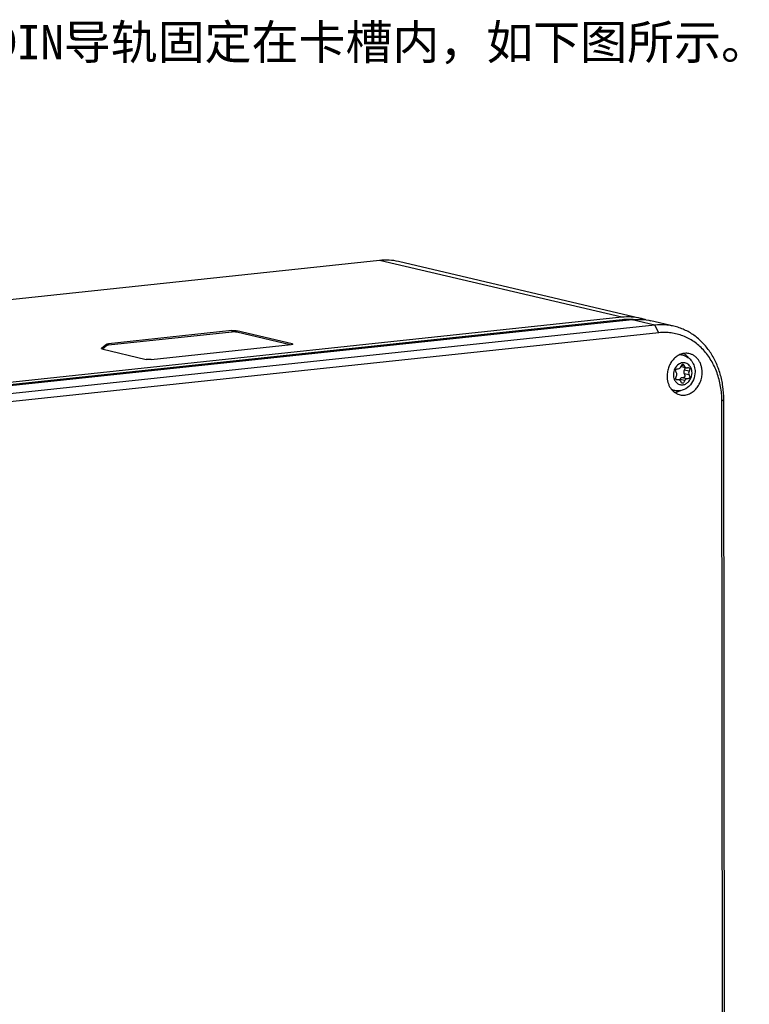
# Model space of a CAD drawing. Header units: millimetres. Extents: x 0 to 2731, y -3524 to -2222.
# Tile 221 of 221: x 2625 to 2731, y -2521 to -2378. Entities that reach past the tile are written whole.
import ezdxf

# ---------------------------------------------------------------- set-up
doc = ezdxf.new("R2010")
doc.units = ezdxf.units.MM
doc.header["$LTSCALE"] = 46.255
doc.layers.add('00_COMPONENTS', color=7, linetype='CONTINUOUS')
doc.layers.add('50_ALL_DETAILS', color=7, linetype='CONTINUOUS')
doc.styles.get("Standard").update_dxf_attribs({"font": 'simfang.ttf'})

msp = doc.modelspace()

# ---------------------------------------------------------------- linework, layer by layer
at = {"layer": '00_COMPONENTS', "color": 7}
for p, q in [((2676.85, -2413.091), (2567.123, -2424.758)), ((2714.789, -2421.512), (2679.602, -2413.258)), ((2712.037, -2421.345), (2602.31, -2433.012)), ((2602.366, -2433.321), (2712.093, -2421.654)), ((2713.538, -2421.697), (2603.811, -2433.364)), ((2716.873, -2422.479), (2607.146, -2434.147)), ((2719.625, -2422.646), (2716.29, -2421.864)), ((2717.43, -2423.597), (2607.703, -2435.264)), ((2655.405, -2423.292), (2637.464, -2425.2)), ((2655.405, -2423.49), (2637.464, -2425.397)), ((2664.159, -2425.204), (2656.098, -2423.313)), ((2663.857, -2425.331), (2656.099, -2423.511)), ((2637.251, -2425.25), (2636.448, -2425.888)), ((2637.252, -2425.448), (2636.6, -2425.966)), ((2643.655, -2427.479), (2664.021, -2425.313)), ((2636.523, -2425.947), (2642.961, -2427.458)), ((2720.943, -2426.867), (2720.511, -2426.766)), ((2720.702, -2428.505), (2721.408, -2428.67)), ((2719.879, -2430.315), (2720.39, -2430.435)), ((2719.744, -2431.978), (2719.312, -2431.877)), ((2726.765, -2610.252), (2726.585, -2433.487)), ((2727.04, -2610.034), (2726.86, -2433.268))]:
    msp.add_line(p, q, dxfattribs=at)
at = {"layer": '00_COMPONENTS', "color": 4}
for p, q in [((2712.037, -2421.345), (2676.85, -2413.091)), ((2712.093, -2421.654), (2712.669, -2421.789)), ((2716.873, -2422.479), (2713.538, -2421.697)), ((2717.43, -2423.597), (2716.873, -2422.479)), ((2655.405, -2423.292), (2655.405, -2423.49)), ((2656.098, -2423.313), (2656.099, -2423.511)), ((2637.251, -2425.25), (2637.252, -2425.448)), ((2637.464, -2425.2), (2637.464, -2425.397)), ((2664.159, -2425.204), (2664.159, -2425.291)), ((2636.448, -2425.888), (2636.448, -2425.919)), ((2721.171, -2428.462), (2720.704, -2428.353)), ((2721.496, -2430.297), (2720.79, -2430.132)), ((2721.815, -2429.194), (2721.109, -2429.029)), ((2721.815, -2429.716), (2721.109, -2429.551)), ((2720.262, -2430.432), (2719.892, -2430.345)), ((2721.191, -2430.539), (2720.485, -2430.373)), ((2726.585, -2433.487), (2726.86, -2433.268))]:
    msp.add_line(p, q, dxfattribs=at)
for centre, radius, start, end in [((2720.538, -2428.691), 1.871, 94.38113, 95.40977), ((2721.13, -2429.374), 1.456, 121.9982, 123.26955), ((2721.121, -2429.36), 1.44, 121.22549, 121.99726), ((2721.112, -2429.346), 1.423, 119.92436, 121.22653), ((2721.202, -2429.739), 1.649, 197.71723, 198.60615), ((2721.148, -2429.758), 1.591, 198.58782, 202.52568), ((2720.189, -2430.167), 1.866, 238.49993, 239.3844), ((2720.186, -2430.172), 1.861, 239.38455, 239.9687)]:
    msp.add_arc(centre, radius, start, end, dxfattribs=at)
at = {"layer": '00_COMPONENTS', "color": 7}
for centre, radius, start, end in [((2722.455, -2429.261), 1.974, 156.79947, 157.59099), ((2720.773, -2428.2), 0.313, 244.86603, 253.29526), ((2720.772, -2428.203), 0.31, 253.32582, 256.88521), ((2720.319, -2430.74), 0.312, 64.9034, 76.84195)]:
    msp.add_arc(centre, radius, start, end, dxfattribs=at)
for points, knots in [([(2679.602, -2413.258), (2679.155, -2413.153), (2678.238, -2413.019), (2677.31, -2413.042), (2676.85, -2413.091)], [0, 0, 0, 0, 0.4977019, 1, 1, 1, 1]), ([(2714.789, -2421.512), (2714.342, -2421.407), (2713.424, -2421.273), (2712.497, -2421.296), (2712.037, -2421.345)], [0, 0, 0, 0, 0.497703, 1, 1, 1, 1]), ([(2715.533, -2421.724), (2715.471, -2421.703), (2715.226, -2421.624), (2714.977, -2421.556), (2714.789, -2421.512)], [0, 0, 0, 0, 0.250198, 1, 1, 1, 1]), ([(2712.093, -2421.654), (2712.397, -2421.622), (2713.006, -2421.591), (2713.616, -2421.629), (2713.917, -2421.665)], [0, 0, 0, 0, 0.5020261, 1, 1, 1, 1]), ([(2713.538, -2421.697), (2713.998, -2421.648), (2714.925, -2421.625), (2715.843, -2421.759), (2716.29, -2421.864)], [0, 0, 0, 0, 0.502297, 1, 1, 1, 1]), ([(2719.625, -2422.646), (2719.178, -2422.541), (2718.261, -2422.407), (2717.334, -2422.43), (2716.873, -2422.479)], [0, 0, 0, 0, 0.497703, 1, 1, 1, 1]), ([(2726.86, -2433.268), (2726.859, -2432.637), (2726.774, -2431.385), (2726.389, -2429.568), (2725.859, -2428.143), (2725.316, -2427.087), (2724.71, -2426.111), (2723.823, -2425.014), (2722.769, -2424.104), (2721.854, -2423.517), (2721.138, -2423.149), (2720.395, -2422.854), (2719.883, -2422.707), (2719.625, -2422.646)], [0, 0, 0, 0, 0.1368135, 0.2707126, 0.4009995, 0.4647093, 0.5274106, 0.6497673, 0.7686327, 0.8270808, 0.8850154, 0.9425974, 1, 1, 1, 1]), ([(2655.405, -2423.292), (2655.465, -2423.286), (2655.59, -2423.278), (2655.775, -2423.278), (2655.926, -2423.287), (2656.032, -2423.3), (2656.078, -2423.308), (2656.098, -2423.313)], [0, 0, 0, 0, 0.2594646, 0.5397347, 0.7992428, 0.9090168, 1, 1, 1, 1]), ([(2656.099, -2423.511), (2656.078, -2423.506), (2656.032, -2423.497), (2655.926, -2423.484), (2655.776, -2423.475), (2655.59, -2423.476), (2655.465, -2423.483), (2655.405, -2423.49)], [0, 0, 0, 0, 0.0909832, 0.2007572, 0.4602653, 0.7405354, 1, 1, 1, 1]), ([(2726.585, -2433.487), (2726.584, -2432.785), (2726.469, -2431.395), (2725.951, -2429.406), (2725.24, -2427.89), (2724.519, -2426.812), (2723.915, -2426.084), (2723.248, -2425.436), (2722.525, -2424.875), (2721.752, -2424.407), (2720.938, -2424.036), (2720.089, -2423.765), (2719.215, -2423.598), (2718.324, -2423.536), (2717.727, -2423.565), (2717.43, -2423.597)], [0, 0, 0, 0, 0.1383679, 0.2729338, 0.4028043, 0.465957, 0.5279107, 0.5887569, 0.6486357, 0.7077321, 0.766269, 0.8244976, 0.8826848, 0.9410998, 1, 1, 1, 1]), ([(2637.251, -2425.25), (2637.255, -2425.247), (2637.264, -2425.242), (2637.289, -2425.231), (2637.331, -2425.22), (2637.392, -2425.208), (2637.439, -2425.203), (2637.464, -2425.2)], [0, 0, 0, 0, 0.0639908, 0.1460603, 0.3649678, 0.652742, 1, 1, 1, 1]), ([(2637.464, -2425.397), (2637.439, -2425.4), (2637.392, -2425.406), (2637.331, -2425.417), (2637.289, -2425.429), (2637.264, -2425.439), (2637.255, -2425.445), (2637.252, -2425.448)], [0, 0, 0, 0, 0.347258, 0.6350322, 0.8539397, 0.9360092, 1, 1, 1, 1]), ([(2664.243, -2425.248), (2664.243, -2425.256), (2664.229, -2425.267), (2664.208, -2425.277), (2664.182, -2425.286), (2664.15, -2425.294), (2664.096, -2425.304), (2664.052, -2425.31), (2664.021, -2425.313)], [0, 0, 0, 0, 0.1022244, 0.1892015, 0.3027608, 0.4423887, 0.6066163, 1, 1, 1, 1]), ([(2664.159, -2425.204), (2664.171, -2425.207), (2664.192, -2425.212), (2664.216, -2425.222), (2664.23, -2425.23), (2664.239, -2425.236), (2664.243, -2425.243), (2664.243, -2425.248)], [0, 0, 0, 0, 0.381146, 0.6707586, 0.7814305, 0.8707946, 1, 1, 1, 1]), ([(2636.438, -2425.904), (2636.438, -2425.902), (2636.439, -2425.896), (2636.444, -2425.891), (2636.448, -2425.888)], [0, 0, 0, 0, 0.2112693, 1, 1, 1, 1]), ([(2636.523, -2425.947), (2636.511, -2425.945), (2636.489, -2425.939), (2636.465, -2425.93), (2636.451, -2425.922), (2636.443, -2425.915), (2636.438, -2425.908), (2636.438, -2425.904)], [0, 0, 0, 0, 0.3811449, 0.670758, 0.7814297, 0.8707945, 1, 1, 1, 1]), ([(2721.784, -2426.614), (2721.691, -2426.597), (2721.5, -2426.574), (2721.211, -2426.581), (2720.921, -2426.626), (2720.536, -2426.739), (2720.072, -2426.977), (2719.581, -2427.392), (2719.171, -2427.919), (2718.864, -2428.531), (2718.672, -2429.197), (2718.629, -2429.659), (2718.629, -2429.889)], [0, 0, 0, 0, 0.0554998, 0.111447, 0.1681449, 0.2258475, 0.3447486, 0.4690627, 0.5983549, 0.7312839, 0.8659032, 1, 1, 1, 1]), ([(2720.943, -2426.867), (2721.197, -2426.926), (2721.689, -2427.146), (2722.261, -2427.719), (2722.615, -2428.458), (2722.694, -2429.004), (2722.694, -2429.278)], [0, 0, 0, 0, 0.2446488, 0.491465, 0.7434267, 1, 1, 1, 1]), ([(2721.054, -2426.607), (2721.189, -2426.687), (2721.445, -2426.881), (2721.655, -2427.124), (2721.749, -2427.256)], [0, 0, 0, 0, 0.4920807, 1, 1, 1, 1]), ([(2723.725, -2429.347), (2723.725, -2429.181), (2723.702, -2428.852), (2723.598, -2428.375), (2723.427, -2427.932), (2723.195, -2427.534), (2722.906, -2427.194), (2722.568, -2426.919), (2722.192, -2426.719), (2721.921, -2426.64), (2721.784, -2426.614)], [0, 0, 0, 0, 0.1371507, 0.2712695, 0.4016291, 0.5278686, 0.6500643, 0.7687643, 0.8849631, 1, 1, 1, 1]), ([(2643.655, -2427.479), (2643.595, -2427.485), (2643.47, -2427.493), (2643.285, -2427.493), (2643.134, -2427.484), (2643.028, -2427.471), (2642.982, -2427.463), (2642.961, -2427.458)], [0, 0, 0, 0, 0.2594646, 0.5397347, 0.7992428, 0.9090168, 1, 1, 1, 1]), ([(2720.25, -2428.81), (2720.329, -2428.806), (2720.496, -2428.735), (2720.596, -2428.59), (2720.63, -2428.508)], [0, 0, 0, 0, 0.4737109, 1, 1, 1, 1]), ([(2720.641, -2428.483), (2720.663, -2428.432), (2720.705, -2428.344), (2720.777, -2428.238), (2720.854, -2428.174), (2720.913, -2428.167), (2720.937, -2428.173)], [0, 0, 0, 0, 0.3631475, 0.6373218, 0.8373892, 1, 1, 1, 1]), ([(2720.937, -2428.173), (2720.984, -2428.184), (2721.084, -2428.279), (2721.139, -2428.391), (2721.171, -2428.462)], [0, 0, 0, 0, 0.3820238, 1, 1, 1, 1]), ([(2721.213, -2428.623), (2721.227, -2428.677), (2721.206, -2428.825), (2721.148, -2428.953), (2721.109, -2429.029)], [0, 0, 0, 0, 0.3968945, 1, 1, 1, 1]), ([(2721.171, -2428.462), (2721.193, -2428.513), (2721.257, -2428.605), (2721.357, -2428.658), (2721.408, -2428.67)], [0, 0, 0, 0, 0.5162969, 1, 1, 1, 1]), ([(2721.536, -2428.674), (2721.56, -2428.67), (2721.642, -2428.658), (2721.727, -2428.655), (2721.784, -2428.669)], [0, 0, 0, 0, 0.2984257, 1, 1, 1, 1]), ([(2721.784, -2428.669), (2721.822, -2428.678), (2721.899, -2428.713), (2721.931, -2428.818), (2721.923, -2428.909), (2721.892, -2429.033), (2721.849, -2429.128), (2721.815, -2429.194)], [0, 0, 0, 0, 0.1905282, 0.375509, 0.4930768, 0.6345988, 1, 1, 1, 1]), ([(2718.629, -2429.889), (2718.629, -2430.198), (2718.689, -2430.661), (2718.895, -2431.231), (2719.103, -2431.616), (2719.362, -2431.952), (2719.667, -2432.231), (2720.009, -2432.446), (2720.258, -2432.543), (2720.385, -2432.579)], [0, 0, 0, 0, 0.269861, 0.400235, 0.526767, 0.6494438, 0.768644, 0.8851326, 1, 1, 1, 1]), ([(2722.694, -2429.278), (2722.694, -2429.668), (2722.537, -2430.451), (2721.878, -2431.429), (2720.881, -2432.033), (2720.1, -2432.062), (2719.744, -2431.978)], [0, 0, 0, 0, 0.2573163, 0.5113958, 0.7581078, 1, 1, 1, 1]), ([(2720.012, -2429.438), (2719.984, -2429.392), (2719.935, -2429.307), (2719.875, -2429.158), (2719.859, -2429.011), (2719.928, -2428.905), (2720.01, -2428.853), (2720.121, -2428.821), (2720.204, -2428.812), (2720.25, -2428.81)], [0, 0, 0, 0, 0.1767548, 0.3214691, 0.5331311, 0.6242782, 0.7251983, 0.8481057, 1, 1, 1, 1]), ([(2719.878, -2430.315), (2719.863, -2430.254), (2719.894, -2430.086), (2719.965, -2429.943), (2720.012, -2429.856)], [0, 0, 0, 0, 0.3898643, 1, 1, 1, 1]), ([(2720.012, -2429.856), (2720.048, -2429.791), (2720.086, -2429.646), (2720.049, -2429.498), (2720.012, -2429.438)], [0, 0, 0, 0, 0.5129536, 1, 1, 1, 1]), ([(2720.385, -2432.579), (2720.48, -2432.606), (2720.675, -2432.646), (2720.975, -2432.664), (2721.277, -2432.64), (2721.681, -2432.55), (2722.173, -2432.331), (2722.698, -2431.922), (2723.139, -2431.388), (2723.471, -2430.759), (2723.678, -2430.068), (2723.725, -2429.587), (2723.725, -2429.347)], [0, 0, 0, 0, 0.0556482, 0.1115492, 0.1680561, 0.225478, 0.3437332, 0.4676007, 0.5968223, 0.7300631, 0.8652563, 1, 1, 1, 1]), ([(2720.79, -2430.132), (2720.726, -2430.132), (2720.59, -2430.188), (2720.51, -2430.306), (2720.485, -2430.373)], [0, 0, 0, 0, 0.4723696, 1, 1, 1, 1]), ([(2721.202, -2429.971), (2721.189, -2429.998), (2721.137, -2430.064), (2720.988, -2430.122), (2720.863, -2430.131), (2720.79, -2430.132)], [0, 0, 0, 0, 0.1881951, 0.5279909, 1, 1, 1, 1]), ([(2721.109, -2429.029), (2721.067, -2429.11), (2721.022, -2429.292), (2721.066, -2429.475), (2721.109, -2429.551)], [0, 0, 0, 0, 0.5122963, 1, 1, 1, 1]), ([(2721.109, -2429.551), (2721.134, -2429.593), (2721.174, -2429.672), (2721.223, -2429.81), (2721.226, -2429.917), (2721.202, -2429.971)], [0, 0, 0, 0, 0.3283015, 0.5978924, 1, 1, 1, 1]), ([(2721.815, -2429.716), (2721.84, -2429.76), (2721.882, -2429.841), (2721.922, -2429.96), (2721.932, -2430.063), (2721.907, -2430.152), (2721.846, -2430.22), (2721.754, -2430.266), (2721.635, -2430.292), (2721.545, -2430.297), (2721.496, -2430.297)], [0, 0, 0, 0, 0.1661438, 0.3013256, 0.4108805, 0.5046257, 0.597533, 0.7049255, 0.8371838, 1, 1, 1, 1]), ([(2721.815, -2429.194), (2721.773, -2429.276), (2721.728, -2429.457), (2721.772, -2429.641), (2721.815, -2429.716)], [0, 0, 0, 0, 0.5122963, 1, 1, 1, 1]), ([(2720.014, -2430.437), (2719.982, -2430.429), (2719.919, -2430.404), (2719.886, -2430.345), (2719.878, -2430.315)], [0, 0, 0, 0, 0.5235888, 1, 1, 1, 1]), ([(2720.262, -2430.432), (2720.238, -2430.436), (2720.156, -2430.448), (2720.071, -2430.45), (2720.014, -2430.437)], [0, 0, 0, 0, 0.2984225, 1, 1, 1, 1]), ([(2720.485, -2430.373), (2720.482, -2430.381), (2720.471, -2430.409), (2720.46, -2430.436), (2720.451, -2430.457)], [0, 0, 0, 0, 0.2595336, 1, 1, 1, 1]), ([(2720.627, -2430.643), (2720.618, -2430.622), (2720.577, -2430.546), (2720.509, -2430.484), (2720.452, -2430.457)], [0, 0, 0, 0, 0.2628604, 1, 1, 1, 1]), ([(2720.861, -2430.933), (2720.814, -2430.922), (2720.714, -2430.827), (2720.659, -2430.715), (2720.627, -2430.643)], [0, 0, 0, 0, 0.3819324, 1, 1, 1, 1]), ([(2721.191, -2430.539), (2721.167, -2430.602), (2721.12, -2430.712), (2721.04, -2430.845), (2720.956, -2430.928), (2720.888, -2430.939), (2720.861, -2430.933)], [0, 0, 0, 0, 0.3731928, 0.6513467, 0.8479476, 1, 1, 1, 1]), ([(2721.496, -2430.297), (2721.432, -2430.298), (2721.296, -2430.353), (2721.216, -2430.472), (2721.191, -2430.539)], [0, 0, 0, 0, 0.4723696, 1, 1, 1, 1]), ([(2720.643, -2431.985), (2720.5, -2432.062), (2720.202, -2432.188), (2719.885, -2432.248), (2719.728, -2432.26)], [0, 0, 0, 0, 0.507965, 1, 1, 1, 1])]:
    msp.add_open_spline(points, degree=3, knots=knots, dxfattribs=at)
at = {"layer": '00_COMPONENTS', "color": 4}
for points, knots in [([(2720.943, -2426.867), (2720.809, -2426.835), (2720.625, -2426.815), (2720.442, -2426.822), (2720.396, -2426.825)], [0, 0, 0, 0, 0.747924, 1, 1, 1, 1]), ([(2720.331, -2428.157), (2720.089, -2428.315), (2719.688, -2428.792), (2719.548, -2429.392), (2719.548, -2429.696)], [0, 0, 0, 0, 0.4873304, 1, 1, 1, 1]), ([(2722.25, -2429.409), (2722.25, -2429.159), (2722.156, -2428.673), (2721.775, -2428.188), (2721.373, -2427.983), (2721.046, -2427.926), (2720.711, -2427.967), (2720.502, -2428.055), (2720.403, -2428.113)], [0, 0, 0, 0, 0.271866, 0.5201888, 0.6385911, 0.7559531, 0.8755793, 1, 1, 1, 1]), ([(2719.548, -2429.696), (2719.548, -2429.743), (2719.555, -2429.927), (2719.59, -2430.11), (2719.632, -2430.241)], [0, 0, 0, 0, 0.2534139, 1, 1, 1, 1]), ([(2719.678, -2430.368), (2719.741, -2430.518), (2719.91, -2430.795), (2720.29, -2431.084), (2720.746, -2431.195), (2721.216, -2431.112), (2721.642, -2430.851), (2722.096, -2430.315), (2722.25, -2429.768), (2722.25, -2429.409)], [0, 0, 0, 0, 0.1241979, 0.2409698, 0.3546949, 0.4713086, 0.5951822, 0.7270377, 1, 1, 1, 1]), ([(2719.255, -2431.783), (2719.293, -2431.805), (2719.448, -2431.888), (2719.616, -2431.948), (2719.744, -2431.978)], [0, 0, 0, 0, 0.2518604, 1, 1, 1, 1])]:
    msp.add_open_spline(points, degree=3, knots=knots, dxfattribs=at)
at = {"layer": '00_COMPONENTS', "color": 7}
for points in [[(2721.408, -2428.67), (2721.449, -2428.68), (2721.494, -2428.681), (2721.536, -2428.674)], [(2720.39, -2430.435), (2720.349, -2430.426), (2720.304, -2430.425), (2720.262, -2430.432)]]:
    msp.add_open_spline(points, degree=3, dxfattribs=at)

# ---------------------------------------------------------------- texts
at = {"layer": '50_ALL_DETAILS', "color": 3, "insert": (2542.391, -2378.895), "char_height": 5, "width": 213.94582, "attachment_point": 1}
msp.add_mtext('3.松开DIN挂架卡板，确保DIN导轨固定在卡槽内，如下图所示。', dxfattribs=at)

doc.saveas('drawing.dxf')
